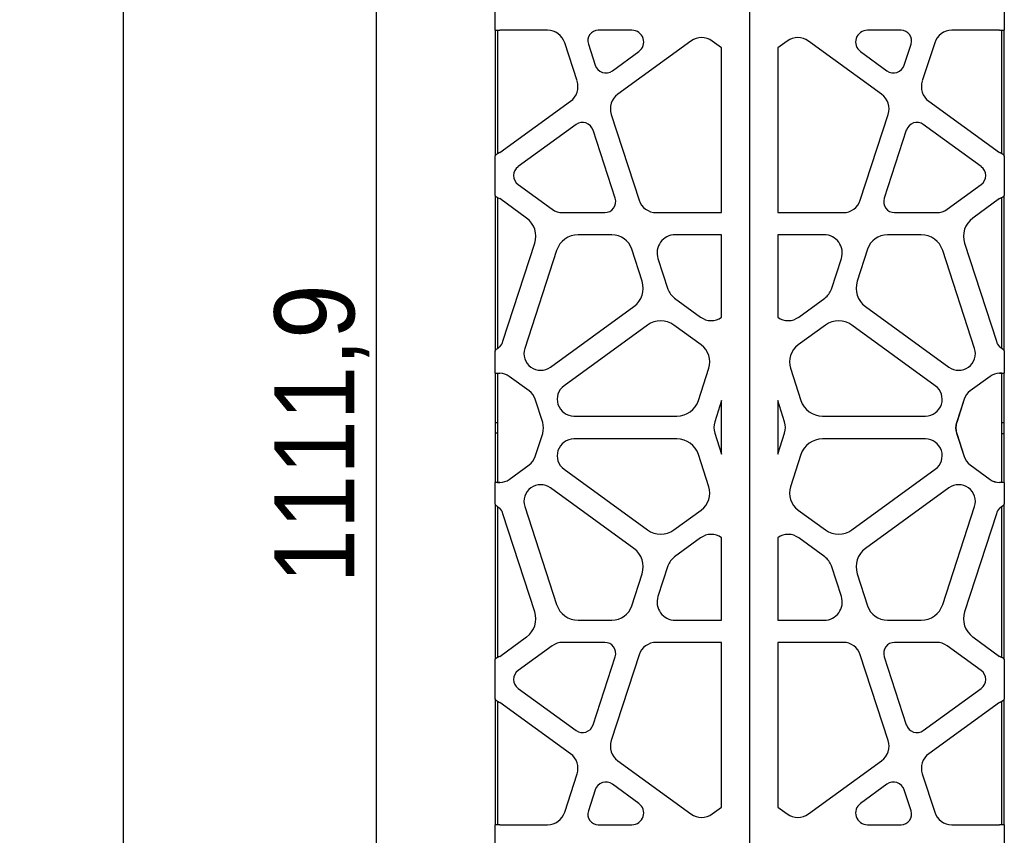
# Model space of a CAD drawing. Header units: millimetres. Extents: x -217 to 5933, y 23 to 4888.
# Tile 12 of 40: x 2431 to 2919, y 3029 to 3433. Entities that reach past the tile are written whole.
import ezdxf

# ---------------------------------------------------------------- set-up
doc = ezdxf.new("R2010")
doc.units = ezdxf.units.MM
doc.header["$LTSCALE"] = 15
doc.linetypes.add('SLD-Solido', pattern=[0])
doc.layers.add('QUOTE', color=1, linetype='SLD-Solido')
doc.styles.add('SLDTEXTSTYLE1', font='GOTHIC.TTF', dxfattribs={"width": 0.913})
doc.dimstyles.new('SLDDIMSTYLE0', dxfattribs={"dimtxt": 39.6875, "dimasz": 30, "dimexe": 0, "dimexo": 0.0625, "dimgap": 9.921875, "dimtad": 1, "dimdec": 1, "dimrnd": 1e-09, "dimzin": 12, "dimdsep": 46, "dimtxsty": 'SLDTEXTSTYLE1', "dimsah": 1, "dimcen": 0.09, "dimadec": 0, "dimazin": 3, "dimtfac": 1, "dimtdec": 1, "dimtofl": 0, "dimtmove": 0, "dimatfit": 3, "dimfxl": 1, "dimfrac": 2, "dimtolj": 1, "dimtzin": 12, "dimarcsym": 0})

# ---------------------------------------------------------------- blocks, each defined once
blk = doc.blocks.new('_D_3')
at = {"layer": 'QUOTE', "transparency": 16777216}
for p, q in [((2651.83, 3863.81), (2593.13, 3863.81)), ((2608.13, 2751.87), (2608.13, 3863.81)), ((2678.2, 2751.87), (2593.13, 2751.87))]:
    blk.add_line(p, q, dxfattribs=at)
for points in [[(2608.13, 3863.81), (2604.38, 3833.81), (2611.88, 3833.81)], [(2608.13, 2751.87), (2611.88, 2781.87), (2604.38, 2781.87)]]:
    blk.add_solid(points, dxfattribs=at)
at = {"layer": 'QUOTE', "transparency": 16777216, "insert": (2557.43, 3153.65), "char_height": 39.687, "attachment_point": 1, "rotation": 90, "style": 'SLDTEXTSTYLE1'}
blk.add_mtext('1111,9', dxfattribs=at)
blk = doc.blocks.new('_D_4')
at = {"layer": 'QUOTE', "transparency": 16777216}
for p, q in [((2651.83, 3863.81), (2467.63, 3863.81)), ((2482.63, 1772.61), (2482.63, 3863.81)), ((2654.23, 1772.61), (2467.63, 1772.61))]:
    blk.add_line(p, q, dxfattribs=at)
for points in [[(2482.63, 3863.81), (2478.88, 3833.81), (2486.38, 3833.81)], [(2482.63, 1772.61), (2486.38, 1802.61), (2478.88, 1802.61)]]:
    blk.add_solid(points, dxfattribs=at)
at = {"layer": 'QUOTE', "transparency": 16777216, "insert": (2431.94, 2687.09), "char_height": 39.687, "attachment_point": 1, "rotation": 90, "style": 'SLDTEXTSTYLE1'}
blk.add_mtext('2091,2', dxfattribs=at)

msp = doc.modelspace()

# ---------------------------------------------------------------- linework, layer by layer
for p, q in [((2793.03, 1773.81), (2793.03, 3863.81)), ((2666.83, 3427.75), (2666.83, 3438.26)), ((2919.23, 3438.26), (2919.23, 3427.75)), ((2666.83, 3427.75), (2669.23, 3427.75)), ((2666.83, 3427.75), (2666.83, 3421.56)), ((2668.03, 3427.75), (2668.03, 3421.56)), ((2692.81, 3427.75), (2669.23, 3427.75)), ((2734.7, 3427.75), (2718.02, 3427.75)), ((2868.04, 3427.75), (2851.36, 3427.75)), ((2916.83, 3427.75), (2893.25, 3427.75)), ((2916.83, 3427.75), (2919.23, 3427.75)), ((2918.03, 3421.56), (2918.03, 3427.75)), ((2919.23, 3421.56), (2919.23, 3427.75)), ((2666.83, 3421.56), (2666.83, 3402.64)), ((2668.03, 3421.56), (2668.03, 3402.64)), ((2707.49, 3402.64), (2701.35, 3421.56)), ((2713.07, 3420.94), (2716.47, 3410.48)), ((2763.89, 3422.4), (2727.66, 3396.08)), ((2779.12, 3419), (2774.44, 3422.4)), ((2811.62, 3422.4), (2806.94, 3419)), ((2858.4, 3396.08), (2822.17, 3422.4)), ((2869.6, 3410.48), (2872.99, 3420.94)), ((2884.72, 3421.56), (2878.57, 3402.64)), ((2918.03, 3402.64), (2918.03, 3421.56)), ((2919.23, 3402.64), (2919.23, 3421.56)), ((2725.02, 3407.7), (2738.12, 3417.23)), ((2779.12, 3337.41), (2779.12, 3419)), ((2806.94, 3419), (2806.94, 3337.41)), ((2847.94, 3417.23), (2861.05, 3407.7)), ((2666.83, 3402.64), (2666.83, 3392.61)), ((2668.03, 3402.64), (2668.03, 3392.61)), ((2918.03, 3392.61), (2918.03, 3402.64)), ((2919.23, 3392.61), (2919.23, 3402.64)), ((2666.83, 3392.61), (2666.83, 3366.38)), ((2668.03, 3392.61), (2668.03, 3366.56)), ((2669.23, 3367.17), (2704.23, 3392.61)), ((2881.83, 3392.61), (2916.83, 3367.17)), ((2918.03, 3366.56), (2918.03, 3392.61)), ((2919.23, 3366.38), (2919.23, 3392.61)), ((2724.4, 3386.05), (2738.19, 3343.61)), ((2847.87, 3343.61), (2861.66, 3386.05)), ((2706.99, 3381.06), (2678.26, 3360.19)), ((2726.36, 3344.56), (2715.39, 3378.33)), ((2870.67, 3378.33), (2859.7, 3344.56)), ((2907.8, 3360.19), (2879.08, 3381.06)), ((2666.83, 3366.38), (2666.83, 3365.53)), ((2666.83, 3345.82), (2666.83, 3365.53)), ((2919.23, 3365.47), (2919.23, 3366.38)), ((2919.23, 3365.53), (2919.23, 3345.82)), ((2678.26, 3351.35), (2695.09, 3339.13)), ((2890.97, 3339.13), (2907.8, 3351.35)), ((2666.83, 3345.84), (2666.83, 3344.6)), ((2666.83, 3344.6), (2666.83, 3334.75)), ((2668.03, 3344.6), (2668.03, 3334.75)), ((2668.76, 3344.6), (2669.23, 3344.37)), ((2682.47, 3334.75), (2669.23, 3344.37)), ((2916.83, 3344.37), (2903.59, 3334.75)), ((2918.03, 3344.6), (2918.03, 3345.07)), ((2918.03, 3334.75), (2918.03, 3344.6)), ((2919.23, 3344.6), (2919.23, 3345.82)), ((2919.23, 3334.75), (2919.23, 3344.6)), ((2666.83, 3334.75), (2666.83, 3322.24)), ((2668.03, 3334.75), (2668.03, 3322.24)), ((2700.37, 3337.41), (2721.17, 3337.41)), ((2746.73, 3337.41), (2779.12, 3337.41)), ((2806.94, 3337.41), (2839.34, 3337.41)), ((2864.89, 3337.41), (2885.7, 3337.41)), ((2918.03, 3322.24), (2918.03, 3334.75)), ((2919.23, 3322.24), (2919.23, 3334.75)), ((2724.76, 3326.45), (2708.01, 3326.45)), ((2779.12, 3326.45), (2756.12, 3326.45)), ((2779.12, 3285.55), (2779.12, 3326.45)), ((2829.95, 3326.45), (2806.94, 3326.45)), ((2806.94, 3326.45), (2806.94, 3285.55)), ((2878.06, 3326.45), (2861.31, 3326.45)), ((2666.83, 3322.24), (2666.83, 3273.66)), ((2668.03, 3322.24), (2668.03, 3273.66)), ((2670.75, 3273.66), (2686.54, 3322.24)), ((2697.36, 3318.72), (2681.58, 3270.14)), ((2739.74, 3303.4), (2734.56, 3319.33)), ((2851.5, 3319.33), (2846.33, 3303.4)), ((2904.49, 3270.14), (2888.7, 3318.72)), ((2899.53, 3322.24), (2915.31, 3273.66)), ((2918.03, 3273.66), (2918.03, 3322.24)), ((2919.23, 3273.66), (2919.23, 3322.24)), ((2747.58, 3314.71), (2752.52, 3299.52)), ((2833.54, 3299.52), (2838.48, 3314.71)), ((2755.78, 3295.03), (2768.7, 3285.65)), ((2817.36, 3285.65), (2830.28, 3295.03)), ((2694.35, 3260.86), (2735.67, 3290.89)), ((2850.39, 3290.89), (2891.72, 3260.86)), ((2742.36, 3281.68), (2701.04, 3251.65)), ((2769.07, 3271.83), (2755.52, 3281.68)), ((2830.54, 3281.68), (2816.99, 3271.83)), ((2885.03, 3251.65), (2843.7, 3281.68)), ((2666.83, 3273.66), (2666.83, 3268.85)), ((2668.03, 3273.66), (2668.03, 3269.94)), ((2918.03, 3270.04), (2918.03, 3273.66)), ((2919.23, 3268.88), (2919.23, 3273.66)), ((2666.83, 3257.85), (2666.83, 3268.88)), ((2919.23, 3268.88), (2919.23, 3257.85)), ((2767.64, 3244.38), (2772.82, 3260.31)), ((2813.25, 3260.31), (2818.42, 3244.38)), ((2666.83, 3257.85), (2666.83, 3256.25)), ((2666.83, 3256.25), (2666.83, 3249.09)), ((2668.03, 3257.85), (2668.03, 3256.25)), ((2668.03, 3256.25), (2668.03, 3249.09)), ((2668.78, 3257.85), (2669.23, 3257.84)), ((2683.69, 3249.09), (2673.83, 3256.26)), ((2912.18, 3256.25), (2902.32, 3249.09)), ((2912.23, 3256.26), (2902.37, 3249.09)), ((2918.05, 3257.85), (2917.28, 3257.85)), ((2918.03, 3257.85), (2919.23, 3257.85)), ((2918.03, 3257.85), (2918.03, 3257.85)), ((2918.03, 3256.26), (2918.03, 3257.85)), ((2918.03, 3249.09), (2918.03, 3256.26)), ((2919.23, 3257.85), (2919.23, 3257.85)), ((2919.23, 3256.26), (2919.23, 3257.85)), ((2919.23, 3249.09), (2919.23, 3256.26)), ((2666.83, 3249.09), (2666.83, 3244.92)), ((2668.03, 3249.09), (2668.03, 3244.92)), ((2918.03, 3244.92), (2918.03, 3249.09)), ((2919.23, 3244.92), (2919.23, 3249.09)), ((2666.83, 3244.92), (2666.83, 3233.28)), ((2668.03, 3244.92), (2668.03, 3233.28)), ((2690.45, 3233.45), (2686.73, 3244.92)), ((2779.12, 3244.25), (2775.7, 3233.72)), ((2779.12, 3217.66), (2779.12, 3244.25)), ((2806.94, 3244.25), (2806.94, 3217.66)), ((2810.36, 3233.72), (2806.94, 3244.25)), ((2899.29, 3244.92), (2895.51, 3233.28)), ((2899.34, 3244.92), (2895.62, 3233.45)), ((2918.03, 3233.45), (2918.03, 3244.92)), ((2919.23, 3233.45), (2919.23, 3244.92)), ((2705.92, 3236.64), (2757, 3236.64)), ((2829.07, 3236.64), (2880.15, 3236.64)), ((2668.03, 3233.28), (2666.83, 3233.28)), ((2666.83, 3233.28), (2666.83, 3228.22)), ((2668.03, 3233.28), (2668.03, 3228.22)), ((2918.03, 3233.45), (2919.23, 3233.45)), ((2918.03, 3228.05), (2918.03, 3233.45)), ((2919.23, 3228.05), (2919.23, 3233.45)), ((2668.03, 3228.22), (2666.83, 3228.22)), ((2666.83, 3228.22), (2666.83, 3216.58)), ((2668.03, 3228.22), (2668.03, 3216.58)), ((2686.72, 3216.58), (2690.45, 3228.05)), ((2775.7, 3228.18), (2779.12, 3217.66)), ((2806.94, 3217.66), (2810.36, 3228.18)), ((2895.51, 3228.22), (2899.29, 3216.58)), ((2895.62, 3228.05), (2899.34, 3216.58)), ((2918.03, 3228.05), (2919.23, 3228.05)), ((2918.03, 3216.58), (2918.03, 3228.05)), ((2919.23, 3216.58), (2919.23, 3228.05)), ((2757, 3225.26), (2705.92, 3225.26)), ((2880.15, 3225.26), (2829.07, 3225.26)), ((2666.83, 3216.58), (2666.83, 3212.41)), ((2668.03, 3216.58), (2668.03, 3212.41)), ((2772.82, 3201.59), (2767.64, 3217.53)), ((2818.42, 3217.53), (2813.25, 3201.59)), ((2918.03, 3212.41), (2918.03, 3216.58)), ((2919.23, 3212.41), (2919.23, 3216.58)), ((2666.83, 3212.41), (2666.83, 3205.25)), ((2668.03, 3212.41), (2668.03, 3205.25)), ((2673.83, 3205.24), (2683.69, 3212.41)), ((2902.32, 3212.41), (2912.18, 3205.25)), ((2902.37, 3212.41), (2912.23, 3205.24)), ((2918.03, 3205.24), (2918.03, 3212.41)), ((2919.23, 3205.24), (2919.23, 3212.41)), ((2701.04, 3210.25), (2742.36, 3180.22)), ((2843.7, 3180.22), (2885.03, 3210.25)), ((2666.83, 3205.25), (2666.83, 3203.65)), ((2666.83, 3193.02), (2666.83, 3203.65)), ((2668.03, 3203.65), (2666.83, 3203.65)), ((2666.83, 3203.65), (2666.83, 3203.65)), ((2668.03, 3205.25), (2668.03, 3203.65)), ((2668.03, 3203.65), (2668.03, 3203.65)), ((2669.23, 3203.66), (2668.78, 3203.65)), ((2918.03, 3203.65), (2918.03, 3205.24)), ((2919.23, 3203.65), (2919.23, 3205.24)), ((2919.23, 3203.65), (2919.23, 3193.02)), ((2735.67, 3171.01), (2694.35, 3201.04)), ((2891.72, 3201.04), (2850.39, 3171.01)), ((2666.83, 3193.02), (2666.83, 3188.24)), ((2668.03, 3191.76), (2668.03, 3188.24)), ((2681.58, 3191.76), (2697.36, 3143.18)), ((2888.7, 3143.18), (2904.49, 3191.76)), ((2918.03, 3188.24), (2918.03, 3191.94)), ((2919.23, 3188.24), (2919.23, 3193.05)), ((2666.83, 3188.24), (2666.83, 3139.66)), ((2668.03, 3188.24), (2668.03, 3139.66)), ((2686.54, 3139.66), (2670.75, 3188.24)), ((2755.52, 3180.22), (2769.07, 3190.07)), ((2816.99, 3190.07), (2830.54, 3180.22)), ((2915.31, 3188.24), (2899.53, 3139.66)), ((2918.03, 3139.66), (2918.03, 3188.24)), ((2919.23, 3139.66), (2919.23, 3188.24)), ((2768.7, 3176.26), (2755.78, 3166.87)), ((2779.12, 3135.45), (2779.12, 3176.35)), ((2806.94, 3176.35), (2806.94, 3135.45)), ((2830.28, 3166.87), (2817.36, 3176.26)), ((2752.52, 3162.38), (2747.58, 3147.19)), ((2838.48, 3147.19), (2833.54, 3162.38)), ((2734.56, 3142.57), (2739.74, 3158.5)), ((2846.33, 3158.5), (2851.5, 3142.57)), ((2666.83, 3139.66), (2666.83, 3127.15)), ((2668.03, 3139.66), (2668.03, 3127.15)), ((2918.03, 3127.15), (2918.03, 3139.66)), ((2919.23, 3127.15), (2919.23, 3139.66)), ((2708.01, 3135.45), (2724.76, 3135.45)), ((2756.12, 3135.45), (2779.12, 3135.45)), ((2806.94, 3135.45), (2829.95, 3135.45)), ((2861.31, 3135.45), (2878.06, 3135.45)), ((2666.83, 3127.15), (2666.83, 3117.3)), ((2668.03, 3127.15), (2668.03, 3117.3)), ((2669.23, 3117.53), (2682.47, 3127.15)), ((2721.17, 3124.49), (2700.37, 3124.49)), ((2779.12, 3124.49), (2746.73, 3124.49)), ((2779.12, 3042.9), (2779.12, 3124.49)), ((2839.34, 3124.49), (2806.94, 3124.49)), ((2806.94, 3124.49), (2806.94, 3042.9)), ((2885.7, 3124.49), (2864.89, 3124.49)), ((2903.59, 3127.15), (2916.83, 3117.53)), ((2918.03, 3117.3), (2918.03, 3127.15)), ((2919.23, 3117.3), (2919.23, 3127.15)), ((2695.09, 3122.78), (2678.26, 3110.55)), ((2907.8, 3110.55), (2890.97, 3122.78)), ((2666.83, 3117.3), (2666.83, 3116.09)), ((2666.83, 3096.37), (2666.83, 3116.09)), ((2668.03, 3117.3), (2668.03, 3116.83)), ((2669.23, 3117.53), (2668.76, 3117.3)), ((2715.39, 3083.57), (2726.36, 3117.34)), ((2738.19, 3118.29), (2724.4, 3075.85)), ((2861.66, 3075.85), (2847.87, 3118.29)), ((2859.7, 3117.34), (2870.67, 3083.57)), ((2919.23, 3116.06), (2919.23, 3117.3)), ((2919.23, 3116.09), (2919.23, 3096.37)), ((2678.26, 3101.71), (2706.99, 3080.84)), ((2879.08, 3080.84), (2907.8, 3101.71)), ((2666.83, 3096.43), (2666.83, 3095.53)), ((2666.83, 3095.53), (2666.83, 3069.3)), ((2668.03, 3095.35), (2668.03, 3069.3)), ((2704.23, 3069.3), (2669.23, 3094.73)), ((2916.83, 3094.73), (2881.83, 3069.3)), ((2918.03, 3069.3), (2918.03, 3095.35)), ((2919.23, 3095.53), (2919.23, 3096.37)), ((2919.23, 3069.3), (2919.23, 3095.53)), ((2666.83, 3069.3), (2666.83, 3059.27)), ((2668.03, 3069.3), (2668.03, 3059.27)), ((2727.66, 3065.82), (2763.89, 3039.5)), ((2822.17, 3039.5), (2858.4, 3065.82)), ((2918.03, 3059.27), (2918.03, 3069.3)), ((2919.23, 3059.27), (2919.23, 3069.3)), ((2666.83, 3059.27), (2666.83, 3040.35)), ((2668.03, 3059.27), (2668.03, 3040.35)), ((2701.35, 3040.35), (2707.49, 3059.27)), ((2878.57, 3059.27), (2884.72, 3040.35)), ((2918.03, 3040.35), (2918.03, 3059.27)), ((2919.23, 3040.35), (2919.23, 3059.27)), ((2716.47, 3051.42), (2713.07, 3040.97)), ((2738.12, 3044.67), (2725.02, 3054.2)), ((2861.05, 3054.2), (2847.94, 3044.67)), ((2872.99, 3040.97), (2869.6, 3051.42)), ((2666.83, 3040.35), (2666.83, 3034.15)), ((2668.03, 3040.35), (2668.03, 3034.15)), ((2774.44, 3039.5), (2779.12, 3042.9)), ((2806.94, 3042.9), (2811.62, 3039.5)), ((2918.03, 3034.15), (2918.03, 3040.35)), ((2919.23, 3034.15), (2919.23, 3040.35)), ((2666.83, 3023.64), (2666.83, 3034.15)), ((2669.23, 3034.15), (2666.83, 3034.15)), ((2669.23, 3034.15), (2692.81, 3034.15)), ((2718.02, 3034.15), (2734.7, 3034.15)), ((2851.36, 3034.15), (2868.04, 3034.15)), ((2893.25, 3034.15), (2916.83, 3034.15)), ((2919.23, 3034.15), (2916.83, 3034.15)), ((2919.23, 3034.15), (2919.23, 3023.64))]:
    msp.add_line(p, q)
for centre, radius, start, end in [((2692.81, 3418.78), 8.97, 18, 90), ((2718.02, 3422.55), 5.21, 90, 198), ((2734.7, 3421.94), 5.82, 306, 90), ((2851.36, 3421.94), 5.82, 90, 234), ((2868.04, 3422.55), 5.21, 342, 90), ((2893.25, 3418.78), 8.97, 90, 162), ((2769.17, 3415.15), 8.97, 54, 126), ((2816.9, 3415.15), 8.97, 54, 126), ((2721.75, 3412.2), 5.56, 198, 306), ((2864.31, 3412.2), 5.56, 234, 342), ((2698.96, 3399.86), 8.97, 306, 18), ((2887.1, 3399.86), 8.97, 162, 234), ((2732.94, 3388.82), 8.97, 126, 198), ((2853.13, 3388.82), 8.97, 342, 54), ((2710.2, 3376.64), 5.46, 18, 126), ((2875.87, 3376.64), 5.46, 54, 162), ((2681.47, 3355.77), 5.46, 126, 234), ((2904.59, 3355.77), 5.46, 306, 54), ((2721.17, 3342.87), 5.46, 270, 18), ((2746.73, 3346.38), 8.97, 198, 270), ((2839.34, 3346.38), 8.97, 270, 342), ((2864.89, 3342.87), 5.46, 162, 270), ((2700.37, 3346.38), 8.97, 234, 270), ((2885.7, 3346.38), 8.97, 270, 306), ((2675.89, 3325.7), 11.19, 342, 54), ((2910.17, 3325.7), 11.19, 126, 198), ((2708.01, 3315.26), 11.19, 90, 162), ((2724.76, 3316.15), 10.31, 18, 90), ((2756.12, 3317.48), 8.97, 90, 198), ((2829.95, 3317.48), 8.97, 342, 90), ((2861.31, 3316.15), 10.31, 90, 162), ((2878.06, 3315.26), 11.19, 18, 90), ((2729.09, 3299.94), 11.19, 306, 18), ((2761.05, 3302.29), 8.97, 198, 234), ((2825.01, 3302.29), 8.97, 306, 342), ((2856.97, 3299.94), 11.19, 162, 234), ((2773.97, 3292.9), 8.97, 234, 304.9938), ((2812.09, 3292.9), 8.97, 235.0062, 306), ((2748.94, 3272.62), 11.19, 54, 126), ((2837.12, 3272.62), 11.19, 54, 126), ((2662.86, 3276.22), 8.3, 320.1799, 342), ((2689.47, 3267.58), 8.3, 162, 306), ((2763.01, 3263.49), 10.31, 342, 54), ((2823.05, 3263.49), 10.31, 126, 198), ((2896.59, 3267.58), 8.3, 234, 18), ((2923.2, 3276.22), 8.3, 198, 219.8201), ((2668.93, 3249.5), 8.34, 54.0316, 87.9183), ((2917.09, 3249.5), 8.34, 91.7435, 125.9931), ((2917.14, 3249.5), 8.34, 92.0817, 125.9684), ((2705.92, 3244.94), 8.3, 126, 270), ((2880.15, 3244.94), 8.3, 270, 54), ((2678.79, 3242.34), 8.35, 17.9905, 54.012), ((2907.22, 3242.34), 8.34, 125.988, 162.0047), ((2757, 3247.83), 11.19, 270, 342), ((2829.07, 3247.83), 11.19, 198, 270), ((2680.44, 3230.75), 10.36, 344.891, 15.109), ((2784.23, 3230.95), 8.97, 162, 198), ((2801.83, 3230.95), 8.97, 342, 18), ((2902.27, 3230.75), 7.22, 159.5131, 200.4869), ((2905.62, 3230.75), 10.36, 164.891, 195.109), ((2705.92, 3216.96), 8.3, 90, 234), ((2757, 3214.07), 11.19, 18, 90), ((2829.07, 3214.07), 11.19, 90, 162), ((2880.15, 3216.96), 8.3, 306, 90), ((2678.79, 3219.16), 8.34, 305.9925, 342.0167), ((2907.22, 3219.16), 8.34, 197.988, 234.0075), ((2907.28, 3219.16), 8.34, 197.9833, 234.0075), ((2668.93, 3212), 8.34, 272.0817, 305.9684), ((2689.47, 3194.32), 8.3, 54, 198), ((2763.01, 3198.41), 10.31, 306, 18), ((2823.05, 3198.41), 10.31, 162, 234), ((2896.59, 3194.32), 8.3, 342, 126), ((2917.09, 3212), 8.34, 233.9889, 268.2563), ((2917.14, 3212), 8.34, 234.0316, 267.9183), ((2662.86, 3185.68), 8.3, 18, 39.8201), ((2923.2, 3185.68), 8.3, 140.1799, 162), ((2748.94, 3189.28), 11.19, 234, 306), ((2773.97, 3169), 8.97, 55.0062, 126), ((2812.09, 3169), 8.97, 54, 124.9938), ((2837.12, 3189.28), 11.19, 234, 306), ((2729.09, 3161.96), 11.19, 342, 54), ((2856.97, 3161.96), 11.19, 126, 198), ((2761.05, 3159.61), 8.97, 126, 162), ((2825.01, 3159.61), 8.97, 18, 54), ((2708.01, 3146.64), 11.19, 198, 270), ((2756.12, 3144.42), 8.97, 162, 270), ((2829.95, 3144.42), 8.97, 270, 18), ((2878.06, 3146.64), 11.19, 270, 342), ((2675.89, 3136.2), 11.19, 306, 18), ((2724.76, 3145.76), 10.31, 270, 342), ((2861.31, 3145.76), 10.31, 198, 270), ((2910.17, 3136.2), 11.19, 162, 234), ((2700.37, 3115.52), 8.97, 90, 126), ((2721.17, 3119.03), 5.46, 342, 90), ((2746.73, 3115.52), 8.97, 90, 162), ((2839.34, 3115.52), 8.97, 18, 90), ((2864.89, 3119.03), 5.46, 90, 198), ((2885.7, 3115.52), 8.97, 54, 90), ((2681.47, 3106.13), 5.46, 126, 234), ((2904.59, 3106.13), 5.46, 306, 54), ((2710.2, 3085.26), 5.46, 234, 342), ((2875.87, 3085.26), 5.46, 198, 306), ((2732.94, 3073.08), 8.97, 162, 234), ((2853.13, 3073.08), 8.97, 306, 18), ((2698.96, 3062.04), 8.97, 342, 54), ((2887.1, 3062.04), 8.97, 126, 198), ((2721.75, 3049.7), 5.56, 54, 162), ((2864.31, 3049.7), 5.56, 18, 126), ((2692.81, 3043.12), 8.97, 270, 342), ((2718.02, 3039.36), 5.21, 162, 270), ((2734.7, 3039.97), 5.82, 270, 54), ((2851.36, 3039.97), 5.82, 126, 270), ((2868.04, 3039.36), 5.21, 270, 18), ((2893.25, 3043.12), 8.97, 198, 270), ((2769.17, 3046.76), 8.97, 234, 306), ((2816.9, 3046.76), 8.97, 234, 306)]:
    msp.add_arc(centre, radius, start, end)
for points, knots in [([(2667.71, 3366.38), (2667.57, 3366.29), (2667.31, 3366.13), (2667.04, 3365.91), (2666.86, 3365.71), (2666.84, 3365.59), (2666.83, 3365.53)], [0, 0, 0, 0, 0.266597, 0.522022, 0.76643, 1, 1, 1, 1]), ([(2918.35, 3366.38), (2918.14, 3366.51), (2917.9, 3366.64), (2917.38, 3366.91), (2917.11, 3367.04), (2916.83, 3367.17)], [0, 0, 0, 0, 0.5, 0.5, 1, 1, 1, 1]), ([(2919.23, 3365.53), (2919.23, 3365.55), (2919.23, 3365.59), (2919.21, 3365.64), (2919.19, 3365.7), (2919.15, 3365.75), (2919.11, 3365.81), (2919.05, 3365.88), (2918.98, 3365.94), (2918.9, 3366.01), (2918.82, 3366.08), (2918.72, 3366.15), (2918.61, 3366.22), (2918.49, 3366.3), (2918.4, 3366.35), (2918.35, 3366.38)], [0, 0, 0, 0, 0.070716, 0.142446, 0.215197, 0.288974, 0.363783, 0.439629, 0.516518, 0.594453, 0.673441, 0.753486, 0.834591, 0.916761, 1, 1, 1, 1]), ([(2666.83, 3345.82), (2666.85, 3345.75), (2666.89, 3345.61), (2667.24, 3345.33), (2667.87, 3344.99), (2668.45, 3344.73), (2668.76, 3344.6)], [0, 0, 0, 0, 0.201242, 0.434836, 0.701042, 1, 1, 1, 1]), ([(2917.3, 3344.6), (2917.35, 3344.62), (2917.45, 3344.67), (2917.59, 3344.74), (2917.72, 3344.8), (2917.84, 3344.86), (2917.95, 3344.92), (2918.06, 3344.97), (2918.15, 3345.01), (2918.23, 3345.06), (2918.3, 3345.1), (2918.37, 3345.13), (2918.42, 3345.16), (2918.47, 3345.19), (2918.51, 3345.22), (2918.55, 3345.23), (2918.58, 3345.25), (2918.63, 3345.28), (2918.71, 3345.31), (2918.81, 3345.36), (2918.89, 3345.41), (2918.97, 3345.46), (2919.04, 3345.51), (2919.1, 3345.56), (2919.15, 3345.61), (2919.19, 3345.66), (2919.21, 3345.71), (2919.23, 3345.77), (2919.23, 3345.8), (2919.23, 3345.82)], [0, 0, 0, 0, 0.048806, 0.095036, 0.138688, 0.179764, 0.218263, 0.254185, 0.28753, 0.3183, 0.346494, 0.372113, 0.395157, 0.415628, 0.433528, 0.448858, 0.461623, 0.471829, 0.51979, 0.567763, 0.615746, 0.66374, 0.711744, 0.75976, 0.807786, 0.855823, 0.903871, 0.95193, 1, 1, 1, 1]), ([(2669.23, 3270.91), (2668.86, 3270.66), (2668.28, 3270.26), (2667.62, 3269.72), (2667.19, 3269.44), (2666.89, 3269.15), (2666.85, 3268.98), (2666.83, 3268.88)], [0, 0, 0, 0, 0.313351, 0.488627, 0.666523, 0.813895, 1, 1, 1, 1]), ([(2919.23, 3268.88), (2919.23, 3268.9), (2919.23, 3268.94), (2919.21, 3268.99), (2919.19, 3269.05), (2919.16, 3269.11), (2919.13, 3269.16), (2919.08, 3269.21), (2919.04, 3269.26), (2918.99, 3269.31), (2918.94, 3269.36), (2918.89, 3269.41), (2918.83, 3269.45), (2918.78, 3269.5), (2918.73, 3269.54), (2918.67, 3269.58), (2918.62, 3269.62), (2918.57, 3269.66), (2918.53, 3269.7), (2918.44, 3269.77), (2918.32, 3269.87), (2918.13, 3270.02), (2917.92, 3270.17), (2917.68, 3270.34), (2917.42, 3270.52), (2917.13, 3270.71), (2916.93, 3270.84), (2916.83, 3270.91)], [0, 0, 0, 0, 0.038692, 0.07607, 0.112137, 0.146892, 0.180336, 0.212471, 0.243298, 0.272819, 0.301034, 0.327946, 0.353556, 0.377867, 0.400883, 0.422606, 0.44304, 0.462191, 0.480063, 0.496665, 0.555499, 0.618686, 0.686228, 0.758129, 0.83439, 0.915013, 1, 1, 1, 1]), ([(2917.02, 3257.85), (2917.16, 3257.85), (2917.3, 3257.85), (2917.54, 3257.85), (2917.65, 3257.85), (2917.84, 3257.85), (2917.91, 3257.85), (2918.01, 3257.85), (2918.03, 3257.85), (2918.03, 3257.85)], [0, 0, 0, 0, 0.25, 0.25, 0.5, 0.5, 0.75, 0.75, 1, 1, 1, 1]), ([(2918.03, 3257.85), (2918.03, 3257.85), (2918.01, 3257.85), (2917.91, 3257.85), (2917.84, 3257.85), (2917.67, 3257.85), (2917.56, 3257.85), (2917.32, 3257.85), (2917.19, 3257.85), (2917.06, 3257.85)], [0, 0, 0, 0, 0.25, 0.25, 0.5, 0.5, 0.75, 0.75, 1, 1, 1, 1]), ([(2917.21, 3257.85), (2917.49, 3257.85), (2917.76, 3257.85), (2918.25, 3257.85), (2918.47, 3257.85), (2918.84, 3257.85), (2918.99, 3257.85), (2919.18, 3257.85), (2919.23, 3257.85), (2919.23, 3257.85)], [0, 0, 0, 0, 0.25, 0.25, 0.5, 0.5, 0.75, 0.75, 1, 1, 1, 1]), ([(2668.02, 3203.65), (2668.03, 3203.65), (2668.26, 3203.65), (2668.56, 3203.65), (2668.85, 3203.65)], [0, 0, 0, 0, 0.0557774, 1, 1, 1, 1]), ([(2919.23, 3203.65), (2919.23, 3203.65), (2919.18, 3203.65), (2918.99, 3203.65), (2918.84, 3203.65), (2918.47, 3203.65), (2918.25, 3203.65), (2917.76, 3203.65), (2917.49, 3203.65), (2917.21, 3203.65)], [0, 0, 0, 0, 0.25, 0.25, 0.5, 0.5, 0.75, 0.75, 1, 1, 1, 1]), ([(2666.83, 3193.02), (2666.85, 3192.94), (2666.88, 3192.78), (2667.14, 3192.51), (2667.59, 3192.16), (2668.3, 3191.61), (2668.9, 3191.21), (2669.23, 3190.99)], [0, 0, 0, 0, 0.163917, 0.301402, 0.496948, 0.721966, 1, 1, 1, 1]), ([(2916.83, 3190.99), (2916.88, 3191.03), (2916.99, 3191.1), (2917.14, 3191.2), (2917.28, 3191.3), (2917.41, 3191.39), (2917.54, 3191.48), (2917.65, 3191.56), (2917.76, 3191.64), (2917.86, 3191.71), (2917.95, 3191.78), (2918.04, 3191.85), (2918.11, 3191.9), (2918.18, 3191.96), (2918.25, 3192.01), (2918.3, 3192.05), (2918.35, 3192.09), (2918.39, 3192.12), (2918.44, 3192.16), (2918.5, 3192.21), (2918.58, 3192.26), (2918.67, 3192.33), (2918.78, 3192.4), (2918.88, 3192.48), (2918.99, 3192.58), (2919.08, 3192.68), (2919.16, 3192.78), (2919.22, 3192.9), (2919.23, 3192.98), (2919.23, 3193.02)], [0, 0, 0, 0, 0.04418, 0.086434, 0.126761, 0.165161, 0.201635, 0.236183, 0.268805, 0.2995, 0.32827, 0.355113, 0.380032, 0.403025, 0.424094, 0.443239, 0.46046, 0.47576, 0.48914, 0.51233, 0.541686, 0.577232, 0.618981, 0.666941, 0.721116, 0.781508, 0.84812, 0.92095, 1, 1, 1, 1]), ([(2668.76, 3117.3), (2668.44, 3117.15), (2668.01, 3116.94), (2667.62, 3116.72), (2667.3, 3116.55), (2666.93, 3116.37), (2666.86, 3116.18), (2666.83, 3116.09)], [0, 0, 0, 0, 0.31783, 0.415559, 0.472, 0.735835, 1, 1, 1, 1]), ([(2919.23, 3116.09), (2919.23, 3116.1), (2919.23, 3116.13), (2919.21, 3116.17), (2919.19, 3116.22), (2919.15, 3116.28), (2919.1, 3116.33), (2919.03, 3116.39), (2918.95, 3116.46), (2918.86, 3116.53), (2918.75, 3116.6), (2918.62, 3116.67), (2918.48, 3116.75), (2918.32, 3116.83), (2918.14, 3116.92), (2917.95, 3117.01), (2917.75, 3117.11), (2917.53, 3117.2), (2917.38, 3117.27), (2917.3, 3117.3)], [0, 0, 0, 0, 0.044389, 0.090555, 0.138508, 0.188252, 0.239794, 0.293139, 0.348291, 0.405255, 0.464035, 0.524634, 0.587056, 0.651303, 0.717377, 0.785282, 0.85502, 0.926592, 1, 1, 1, 1]), ([(2666.83, 3096.37), (2666.84, 3096.31), (2666.86, 3096.19), (2667.04, 3095.99), (2667.31, 3095.77), (2667.57, 3095.61), (2667.71, 3095.53)], [0, 0, 0, 0, 0.23357, 0.477978, 0.733403, 1, 1, 1, 1]), ([(2916.83, 3094.73), (2917.11, 3094.86), (2917.38, 3094.99), (2917.9, 3095.26), (2918.14, 3095.39), (2918.35, 3095.53)], [0, 0, 0, 0, 0.5, 0.5, 1, 1, 1, 1]), ([(2918.35, 3095.53), (2918.4, 3095.55), (2918.48, 3095.6), (2918.59, 3095.67), (2918.69, 3095.74), (2918.79, 3095.8), (2918.87, 3095.87), (2918.95, 3095.93), (2919.02, 3095.99), (2919.08, 3096.05), (2919.12, 3096.11), (2919.16, 3096.16), (2919.19, 3096.22), (2919.22, 3096.27), (2919.23, 3096.32), (2919.23, 3096.35), (2919.23, 3096.37)], [0, 0, 0, 0, 0.077329, 0.153736, 0.229225, 0.303797, 0.377458, 0.45021, 0.522058, 0.593004, 0.663054, 0.732211, 0.800479, 0.867864, 0.934369, 1, 1, 1, 1])]:
    msp.add_open_spline(points, degree=3, knots=knots)
for points in [[(2669.23, 3367.17), (2668.95, 3367.04), (2668.4, 3366.77), (2667.94, 3366.51), (2667.71, 3366.38)], [(2916.83, 3344.37), (2916.99, 3344.45), (2917.15, 3344.52), (2917.3, 3344.6)], [(2666.83, 3257.85), (2666.86, 3257.85), (2666.92, 3257.85), (2667.35, 3257.85), (2667.98, 3257.85), (2668.51, 3257.85), (2668.78, 3257.85)], [(2916.83, 3257.84), (2916.96, 3257.84), (2917.09, 3257.85), (2917.21, 3257.85)], [(2917.28, 3257.85), (2917.14, 3257.85), (2916.98, 3257.84), (2916.83, 3257.84)], [(2668.78, 3203.65), (2668.51, 3203.65), (2667.98, 3203.65), (2667.35, 3203.65), (2666.92, 3203.65), (2666.86, 3203.65), (2666.83, 3203.65)], [(2669.01, 3203.65), (2668.87, 3203.65), (2668.61, 3203.65), (2668.29, 3203.65), (2668.07, 3203.65), (2668.05, 3203.65), (2668.03, 3203.65)], [(2668.03, 3203.65), (2668.05, 3203.65), (2668.08, 3203.65), (2668.3, 3203.65), (2668.63, 3203.65), (2668.91, 3203.65), (2669.04, 3203.65)], [(2917.21, 3203.65), (2917.09, 3203.66), (2916.96, 3203.66), (2916.83, 3203.66)], [(2917.3, 3117.3), (2917.15, 3117.38), (2916.99, 3117.46), (2916.83, 3117.53)], [(2667.71, 3095.53), (2667.94, 3095.39), (2668.4, 3095.13), (2668.95, 3094.86), (2669.23, 3094.73)]]:
    msp.add_open_spline(points, degree=3)

# ---------------------------------------------------------------- dimensions: what is measured, and where the dimension line sits
at = {"layer": 'QUOTE'}
for base, p1, picture, middle in [((2482.63, 3863.81), (2669.23, 1772.61), '_D_4', (2482.63, 2767.72)), ((2608.13, 3863.81), (2693.2, 2751.87), '_D_3', (2608.13, 3234.27))]:
    dim = msp.add_linear_dim(base=base, p1=p1, p2=(2666.83, 3863.81), angle=90, dimstyle='SLDDIMSTYLE0', dxfattribs=at)
    dim.commit()
    dim.dimension.update_dxf_attribs({"geometry": picture, "text_midpoint": middle, "dimtype": 160})

doc.saveas('drawing.dxf')
